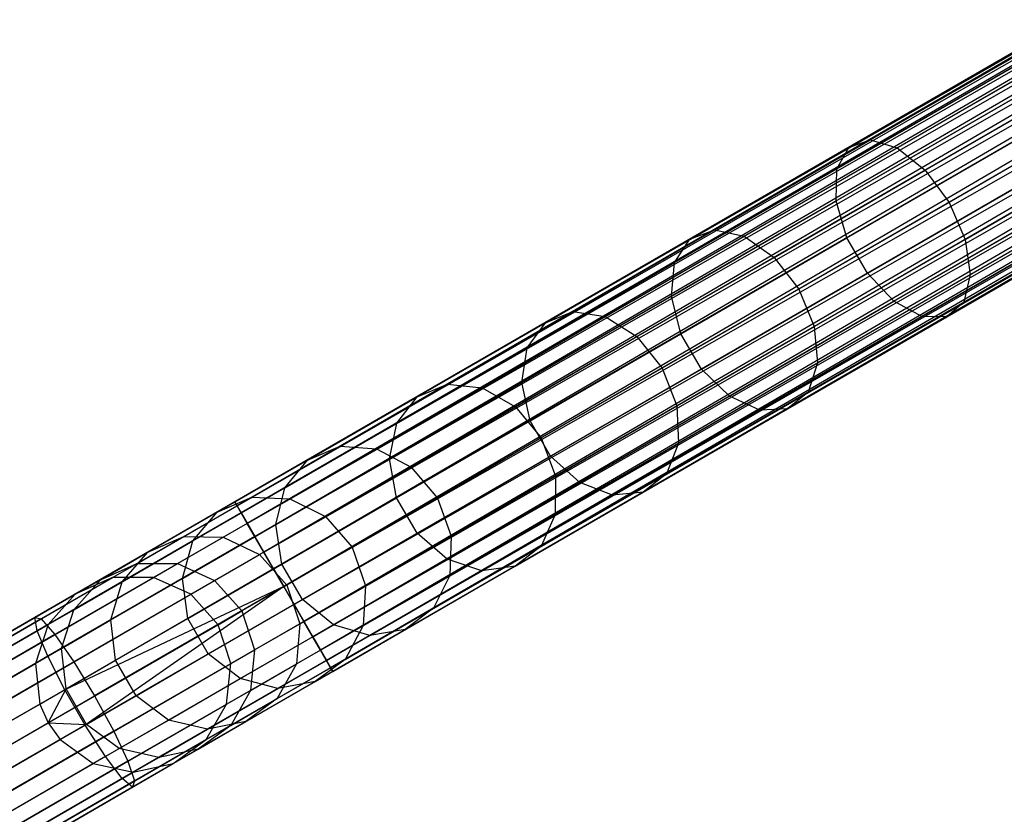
# Model space of a CAD drawing. Extents: x -102 to 102, y -101 to 102.
# Tile 24 of 256: x -72.51 to -62.49, y -42.66 to -34.58. Entities that reach past the tile are written whole.
import ezdxf

# ---------------------------------------------------------------- set-up
doc = ezdxf.new("R2010")
doc.units = 0
doc.header["$LTSCALE"] = 25.4
doc.layers.get('0').update_dxf_attribs({"linetype": 'CONTINUOUS'})

# ---------------------------------------------------------------- blocks, each defined once
blk = doc.blocks.new('NL2500011659_STL')
at = {"color": 0}
for p, q in [((-70.317, -39.482, -7.395), (-37.944, -20.792, -7.605)), ((-37.944, -20.792, -7.395), (-70.317, -39.482, -7.395)), ((-70.317, -39.482, -7.395), (-37.944, -20.792, -7.605)), ((-37.944, -20.792, -7.395), (-70.317, -39.482, -7.395)), ((-37.944, -20.792, -7.605), (-70.295, -39.52, -7.809)), ((-37.944, -20.792, -7.605), (-70.295, -39.52, -7.809)), ((-37.923, -20.829, -7.191), (-70.317, -39.482, -7.395)), ((-37.923, -20.829, -7.191), (-70.317, -39.482, -7.395)), ((-37.923, -20.829, -7.809), (-70.295, -39.52, -7.809)), ((-37.923, -20.829, -7.809), (-70.295, -39.52, -7.809)), ((-70.295, -39.52, -7.809), (-37.88, -20.903, -8)), ((-70.295, -39.52, -7.809), (-37.88, -20.903, -8)), ((-70.253, -39.593, -7), (-37.923, -20.829, -7.191)), ((-70.253, -39.593, -7), (-37.923, -20.829, -7.191)), ((-37.88, -20.903, -7), (-70.253, -39.593, -7)), ((-37.88, -20.903, -7), (-70.253, -39.593, -7)), ((-37.88, -20.903, -8), (-70.192, -39.7, -8.169)), ((-37.88, -20.903, -8), (-70.192, -39.7, -8.169)), ((-37.819, -21.009, -6.831), (-70.253, -39.593, -7)), ((-37.819, -21.009, -6.831), (-70.253, -39.593, -7)), ((-37.819, -21.009, -8.169), (-70.192, -39.7, -8.169)), ((-37.819, -21.009, -8.169), (-70.192, -39.7, -8.169)), ((-70.114, -39.834, -6.691), (-37.819, -21.009, -6.831)), ((-70.114, -39.834, -6.691), (-37.819, -21.009, -6.831)), ((-70.192, -39.7, -8.169), (-37.741, -21.144, -8.309)), ((-70.192, -39.7, -8.169), (-37.741, -21.144, -8.309)), ((-37.741, -21.144, -6.691), (-70.114, -39.834, -6.691)), ((-37.741, -21.144, -6.691), (-70.114, -39.834, -6.691)), ((-37.741, -21.144, -8.309), (-70.023, -39.991, -8.414)), ((-37.741, -21.144, -8.309), (-70.023, -39.991, -8.414)), ((-37.65, -21.301, -6.586), (-70.114, -39.834, -6.691)), ((-37.65, -21.301, -6.586), (-70.114, -39.834, -6.691)), ((-37.65, -21.301, -8.414), (-70.023, -39.991, -8.414)), ((-37.65, -21.301, -8.414), (-70.023, -39.991, -8.414)), ((-69.924, -40.163, -6.522), (-37.65, -21.301, -6.586)), ((-69.924, -40.163, -6.522), (-37.65, -21.301, -6.586)), ((-70.023, -39.991, -8.414), (-37.551, -21.473, -8.478)), ((-70.023, -39.991, -8.414), (-37.551, -21.473, -8.478)), ((-37.551, -21.473, -6.522), (-69.924, -40.163, -6.522)), ((-37.551, -21.473, -6.522), (-69.924, -40.163, -6.522)), ((-37.551, -21.473, -8.478), (-69.82, -40.343, -8.5)), ((-37.551, -21.473, -8.478), (-69.82, -40.343, -8.5)), ((-37.447, -21.653, -6.5), (-69.82, -40.343, -6.5)), ((-37.447, -21.653, -6.5), (-69.82, -40.343, -6.5)), ((-37.447, -21.653, -8.5), (-69.82, -40.343, -8.5)), ((-37.447, -21.653, -8.5), (-69.82, -40.343, -8.5)), ((-37.343, -21.833, -8.478), (-69.82, -40.343, -8.5)), ((-37.343, -21.833, -8.478), (-69.82, -40.343, -8.5)), ((-37.343, -21.833, -6.522), (-69.716, -40.523, -6.522)), ((-37.343, -21.833, -6.522), (-69.716, -40.523, -6.522)), ((-37.343, -21.833, -8.478), (-69.617, -40.696, -8.414)), ((-37.343, -21.833, -8.478), (-69.617, -40.696, -8.414)), ((-37.244, -22.005, -6.586), (-69.716, -40.523, -6.522)), ((-37.244, -22.005, -6.586), (-69.716, -40.523, -6.522)), ((-37.244, -22.005, -8.414), (-69.617, -40.696, -8.414)), ((-37.244, -22.005, -8.414), (-69.617, -40.696, -8.414)), ((-69.526, -40.852, -6.691), (-37.244, -22.005, -6.586)), ((-69.526, -40.852, -6.691), (-37.244, -22.005, -6.586)), ((-69.617, -40.696, -8.414), (-37.153, -22.162, -8.309)), ((-69.617, -40.696, -8.414), (-37.153, -22.162, -8.309)), ((-37.153, -22.162, -6.691), (-69.526, -40.852, -6.691)), ((-37.153, -22.162, -6.691), (-69.526, -40.852, -6.691)), ((-37.153, -22.162, -8.309), (-69.448, -40.987, -8.169)), ((-37.153, -22.162, -8.309), (-69.448, -40.987, -8.169)), ((-37.076, -22.297, -6.831), (-69.526, -40.852, -6.691)), ((-37.076, -22.297, -6.831), (-69.526, -40.852, -6.691)), ((-37.076, -22.297, -8.169), (-69.448, -40.987, -8.169)), ((-37.076, -22.297, -8.169), (-69.448, -40.987, -8.169)), ((-69.387, -41.093, -7), (-37.076, -22.297, -6.831)), ((-69.387, -41.093, -7), (-37.076, -22.297, -6.831)), ((-69.448, -40.987, -8.169), (-37.014, -22.403, -8)), ((-69.448, -40.987, -8.169), (-37.014, -22.403, -8)), ((-37.014, -22.403, -7), (-69.387, -41.093, -7)), ((-37.014, -22.403, -7), (-69.387, -41.093, -7)), ((-37.014, -22.403, -8), (-69.344, -41.167, -7.809)), ((-37.014, -22.403, -8), (-69.344, -41.167, -7.809)), ((-36.972, -22.477, -7.191), (-69.387, -41.093, -7)), ((-36.972, -22.477, -7.191), (-69.387, -41.093, -7)), ((-36.972, -22.477, -7.809), (-69.344, -41.167, -7.809)), ((-36.972, -22.477, -7.809), (-69.344, -41.167, -7.809)), ((-69.344, -41.167, -7.809), (-36.95, -22.514, -7.605)), ((-69.344, -41.167, -7.809), (-36.95, -22.514, -7.605)), ((-69.323, -41.205, -7.395), (-36.972, -22.477, -7.191)), ((-69.323, -41.205, -7.395), (-36.972, -22.477, -7.191)), ((-36.95, -22.514, -7.395), (-69.323, -41.205, -7.395)), ((-36.95, -22.514, -7.605), (-69.323, -41.205, -7.395)), ((-36.95, -22.514, -7.605), (-69.323, -41.205, -7.395)), ((-36.95, -22.514, -7.395), (-69.323, -41.205, -7.395)), ((-63.857, -35.803, -304), (-62.149, -34.816, -305.128)), ((-63.857, -35.803, -304), (-62.149, -34.816, -305.128)), ((-64.074, -35.878, -304.346), (-62.33, -34.871, -305.498)), ((-64.074, -35.878, -304.346), (-62.33, -34.871, -305.498)), ((-63.583, -35.884, -303.698), (-61.906, -34.916, -304.806)), ((-63.583, -35.884, -303.698), (-61.906, -34.916, -304.806)), ((-64.197, -36.097, -304.678), (-62.419, -35.07, -305.852)), ((-64.197, -36.097, -304.678), (-62.419, -35.07, -305.852)), ((-63.299, -36.109, -303.493), (-61.644, -35.153, -304.587)), ((-63.299, -36.109, -303.493), (-61.644, -35.153, -304.587)), ((-64.204, -36.422, -304.937), (-62.399, -35.38, -306.129)), ((-64.204, -36.422, -304.937), (-62.399, -35.38, -306.129)), ((-61.407, -35.486, -304.509), (-63.055, -36.438, -303.421)), ((-61.407, -35.486, -304.509), (-63.055, -36.438, -303.421)), ((-65.441, -36.717, -302.652), (-63.857, -35.803, -304)), ((-65.441, -36.717, -302.652), (-63.857, -35.803, -304)), ((-64.094, -36.797, -305.078), (-62.274, -35.747, -306.28)), ((-64.094, -36.797, -305.078), (-62.274, -35.747, -306.28)), ((-64.074, -35.878, -304.346), (-63.857, -35.803, -304)), ((-64.074, -35.878, -304.346), (-63.857, -35.803, -304)), ((-63.857, -35.803, -304), (-63.583, -35.884, -303.698)), ((-63.857, -35.803, -304), (-63.583, -35.884, -303.698)), ((-65.692, -36.812, -302.97), (-64.074, -35.878, -304.346)), ((-65.692, -36.812, -302.97), (-64.074, -35.878, -304.346)), ((-65.138, -36.782, -302.375), (-63.583, -35.884, -303.698)), ((-65.138, -36.782, -302.375), (-63.583, -35.884, -303.698)), ((-64.197, -36.097, -304.678), (-64.074, -35.878, -304.346)), ((-64.197, -36.097, -304.678), (-64.074, -35.878, -304.346)), ((-63.583, -35.884, -303.698), (-63.299, -36.109, -303.493)), ((-63.583, -35.884, -303.698), (-63.299, -36.109, -303.493)), ((-62.893, -36.814, -303.493), (-61.237, -35.858, -304.587)), ((-62.893, -36.814, -303.493), (-61.237, -35.858, -304.587)), ((-65.846, -37.049, -303.274), (-64.197, -36.097, -304.678)), ((-65.846, -37.049, -303.274), (-64.197, -36.097, -304.678)), ((-64.835, -36.996, -302.187), (-63.299, -36.109, -303.493)), ((-64.835, -36.996, -302.187), (-63.299, -36.109, -303.493)), ((-64.204, -36.422, -304.937), (-64.197, -36.097, -304.678)), ((-64.204, -36.422, -304.937), (-64.197, -36.097, -304.678)), ((-63.886, -37.158, -305.078), (-62.066, -36.107, -306.28)), ((-63.886, -37.158, -305.078), (-62.066, -36.107, -306.28)), ((-63.299, -36.109, -303.493), (-63.055, -36.438, -303.421)), ((-63.299, -36.109, -303.493), (-63.055, -36.438, -303.421)), ((-62.84, -37.172, -303.698), (-61.163, -36.203, -304.806)), ((-62.84, -37.172, -303.698), (-61.163, -36.203, -304.806)), ((-65.878, -37.389, -303.512), (-64.204, -36.422, -304.937)), ((-65.878, -37.389, -303.512), (-64.204, -36.422, -304.937)), ((-63.055, -36.438, -303.421), (-64.584, -37.32, -302.12)), ((-63.055, -36.438, -303.421), (-64.584, -37.32, -302.12)), ((-64.094, -36.797, -305.078), (-64.204, -36.422, -304.937)), ((-64.094, -36.797, -305.078), (-64.204, -36.422, -304.937)), ((-63.616, -37.44, -304.937), (-61.811, -36.398, -306.129)), ((-63.616, -37.44, -304.937), (-61.811, -36.398, -306.129)), ((-63.055, -36.438, -303.421), (-62.893, -36.814, -303.493)), ((-63.055, -36.438, -303.421), (-62.893, -36.814, -303.493)), ((-62.906, -37.45, -304), (-61.198, -36.464, -305.128)), ((-62.906, -37.45, -304), (-61.198, -36.464, -305.128)), ((-63.331, -37.597, -304.678), (-61.553, -36.57, -305.852)), ((-63.331, -37.597, -304.678), (-61.553, -36.57, -305.852)), ((-63.08, -37.6, -304.346), (-61.336, -36.593, -305.498)), ((-63.08, -37.6, -304.346), (-61.336, -36.593, -305.498)), ((-66.881, -37.548, -301.102), (-65.441, -36.717, -302.652)), ((-66.881, -37.548, -301.102), (-65.441, -36.717, -302.652)), ((-65.692, -36.812, -302.97), (-65.441, -36.717, -302.652)), ((-65.692, -36.812, -302.97), (-65.441, -36.717, -302.652)), ((-65.441, -36.717, -302.652), (-65.138, -36.782, -302.375)), ((-65.441, -36.717, -302.652), (-65.138, -36.782, -302.375)), ((-67.161, -37.66, -301.388), (-65.692, -36.812, -302.97)), ((-67.161, -37.66, -301.388), (-65.692, -36.812, -302.97)), ((-66.551, -37.598, -300.853), (-65.138, -36.782, -302.375)), ((-66.551, -37.598, -300.853), (-65.138, -36.782, -302.375)), ((-65.846, -37.049, -303.274), (-65.692, -36.812, -302.97)), ((-65.846, -37.049, -303.274), (-65.692, -36.812, -302.97)), ((-65.782, -37.772, -303.642), (-64.094, -36.797, -305.078)), ((-65.782, -37.772, -303.642), (-64.094, -36.797, -305.078)), ((-65.138, -36.782, -302.375), (-64.835, -36.996, -302.187)), ((-65.138, -36.782, -302.375), (-64.835, -36.996, -302.187)), ((-64.428, -37.7, -302.187), (-62.893, -36.814, -303.493)), ((-64.428, -37.7, -302.187), (-62.893, -36.814, -303.493)), ((-63.886, -37.158, -305.078), (-64.094, -36.797, -305.078)), ((-63.886, -37.158, -305.078), (-64.094, -36.797, -305.078)), ((-62.893, -36.814, -303.493), (-62.84, -37.172, -303.698)), ((-62.893, -36.814, -303.493), (-62.84, -37.172, -303.698)), ((-66.23, -37.801, -300.685), (-64.835, -36.996, -302.187)), ((-66.23, -37.801, -300.685), (-64.835, -36.996, -302.187)), ((-64.835, -36.996, -302.187), (-64.584, -37.32, -302.12)), ((-64.835, -36.996, -302.187), (-64.584, -37.32, -302.12)), ((-67.345, -37.914, -301.661), (-65.846, -37.049, -303.274)), ((-67.345, -37.914, -301.661), (-65.846, -37.049, -303.274)), ((-65.878, -37.389, -303.512), (-65.846, -37.049, -303.274)), ((-65.878, -37.389, -303.512), (-65.846, -37.049, -303.274)), ((-65.574, -38.132, -303.642), (-63.886, -37.158, -305.078)), ((-65.574, -38.132, -303.642), (-63.886, -37.158, -305.078)), ((-64.395, -38.069, -302.375), (-62.84, -37.172, -303.698)), ((-64.395, -38.069, -302.375), (-62.84, -37.172, -303.698)), ((-63.616, -37.44, -304.937), (-63.886, -37.158, -305.078)), ((-63.616, -37.44, -304.937), (-63.886, -37.158, -305.078)), ((-62.84, -37.172, -303.698), (-62.906, -37.45, -304)), ((-62.84, -37.172, -303.698), (-62.906, -37.45, -304)), ((-64.584, -37.32, -302.12), (-65.972, -38.122, -300.625)), ((-64.584, -37.32, -302.12), (-65.972, -38.122, -300.625)), ((-64.584, -37.32, -302.12), (-64.428, -37.7, -302.187)), ((-64.584, -37.32, -302.12), (-64.428, -37.7, -302.187)), ((-67.399, -38.267, -301.875), (-65.878, -37.389, -303.512)), ((-67.399, -38.267, -301.875), (-65.878, -37.389, -303.512)), ((-65.782, -37.772, -303.642), (-65.878, -37.389, -303.512)), ((-65.782, -37.772, -303.642), (-65.878, -37.389, -303.512)), ((-65.29, -38.407, -303.512), (-63.616, -37.44, -304.937)), ((-65.29, -38.407, -303.512), (-63.616, -37.44, -304.937)), ((-63.331, -37.597, -304.678), (-63.616, -37.44, -304.937)), ((-63.331, -37.597, -304.678), (-63.616, -37.44, -304.937)), ((-64.49, -38.365, -302.652), (-62.906, -37.45, -304)), ((-64.49, -38.365, -302.652), (-62.906, -37.45, -304)), ((-62.906, -37.45, -304), (-63.08, -37.6, -304.346)), ((-62.906, -37.45, -304), (-63.08, -37.6, -304.346)), ((-68.156, -38.284, -299.371), (-66.881, -37.548, -301.102)), ((-68.156, -38.284, -299.371), (-66.881, -37.548, -301.102)), ((-67.803, -38.321, -299.154), (-66.551, -37.598, -300.853)), ((-67.803, -38.321, -299.154), (-66.551, -37.598, -300.853)), ((-67.161, -37.66, -301.388), (-66.881, -37.548, -301.102)), ((-67.161, -37.66, -301.388), (-66.881, -37.548, -301.102)), ((-66.881, -37.548, -301.102), (-66.551, -37.598, -300.853)), ((-66.881, -37.548, -301.102), (-66.551, -37.598, -300.853)), ((-66.551, -37.598, -300.853), (-66.23, -37.801, -300.685)), ((-66.551, -37.598, -300.853), (-66.23, -37.801, -300.685)), ((-64.98, -38.549, -303.274), (-63.331, -37.597, -304.678)), ((-64.98, -38.549, -303.274), (-63.331, -37.597, -304.678)), ((-64.697, -38.534, -302.97), (-63.08, -37.6, -304.346)), ((-64.697, -38.534, -302.97), (-63.08, -37.6, -304.346)), ((-63.08, -37.6, -304.346), (-63.331, -37.597, -304.678)), ((-63.08, -37.6, -304.346), (-63.331, -37.597, -304.678)), ((-68.463, -38.412, -299.621), (-67.161, -37.66, -301.388)), ((-68.463, -38.412, -299.621), (-67.161, -37.66, -301.388)), ((-67.345, -37.914, -301.661), (-67.161, -37.66, -301.388)), ((-67.345, -37.914, -301.661), (-67.161, -37.66, -301.388)), ((-65.823, -38.506, -300.685), (-64.428, -37.7, -302.187)), ((-65.823, -38.506, -300.685), (-64.428, -37.7, -302.187)), ((-64.428, -37.7, -302.187), (-64.395, -38.069, -302.375)), ((-64.428, -37.7, -302.187), (-64.395, -38.069, -302.375)), ((-67.466, -38.515, -299.007), (-66.23, -37.801, -300.685)), ((-67.466, -38.515, -299.007), (-66.23, -37.801, -300.685)), ((-67.315, -38.657, -301.991), (-65.782, -37.772, -303.642)), ((-67.315, -38.657, -301.991), (-65.782, -37.772, -303.642)), ((-66.23, -37.801, -300.685), (-65.972, -38.122, -300.625)), ((-66.23, -37.801, -300.685), (-65.972, -38.122, -300.625)), ((-65.574, -38.132, -303.642), (-65.782, -37.772, -303.642)), ((-65.574, -38.132, -303.642), (-65.782, -37.772, -303.642)), ((-68.672, -38.681, -299.859), (-67.345, -37.914, -301.661)), ((-68.672, -38.681, -299.859), (-67.345, -37.914, -301.661)), ((-67.399, -38.267, -301.875), (-67.345, -37.914, -301.661)), ((-67.399, -38.267, -301.875), (-67.345, -37.914, -301.661)), ((-65.972, -38.122, -300.625), (-67.203, -38.832, -298.955)), ((-65.972, -38.122, -300.625), (-67.203, -38.832, -298.955)), ((-67.107, -39.017, -301.991), (-65.574, -38.132, -303.642)), ((-67.107, -39.017, -301.991), (-65.574, -38.132, -303.642)), ((-65.972, -38.122, -300.625), (-65.823, -38.506, -300.685)), ((-65.972, -38.122, -300.625), (-65.823, -38.506, -300.685)), ((-65.808, -38.885, -300.853), (-64.395, -38.069, -302.375)), ((-65.808, -38.885, -300.853), (-64.395, -38.069, -302.375)), ((-65.29, -38.407, -303.512), (-65.574, -38.132, -303.642)), ((-65.29, -38.407, -303.512), (-65.574, -38.132, -303.642)), ((-64.395, -38.069, -302.375), (-64.49, -38.365, -302.652)), ((-64.395, -38.069, -302.375), (-64.49, -38.365, -302.652)), ((-69.249, -38.916, -297.483), (-68.156, -38.284, -299.371)), ((-69.249, -38.916, -297.483), (-68.156, -38.284, -299.371)), ((-68.877, -38.941, -297.3), (-67.803, -38.321, -299.154)), ((-68.877, -38.941, -297.3), (-67.803, -38.321, -299.154)), ((-68.746, -39.045, -300.045), (-67.399, -38.267, -301.875)), ((-68.746, -39.045, -300.045), (-67.399, -38.267, -301.875)), ((-68.463, -38.412, -299.621), (-68.156, -38.284, -299.371)), ((-68.463, -38.412, -299.621), (-68.156, -38.284, -299.371)), ((-68.156, -38.284, -299.371), (-67.803, -38.321, -299.154)), ((-68.156, -38.284, -299.371), (-67.803, -38.321, -299.154)), ((-67.803, -38.321, -299.154), (-67.466, -38.515, -299.007)), ((-67.803, -38.321, -299.154), (-67.466, -38.515, -299.007)), ((-67.315, -38.657, -301.991), (-67.399, -38.267, -301.875)), ((-67.315, -38.657, -301.991), (-67.399, -38.267, -301.875)), ((-69.58, -39.056, -297.692), (-68.463, -38.412, -299.621)), ((-69.58, -39.056, -297.692), (-68.463, -38.412, -299.621)), ((-68.672, -38.681, -299.859), (-68.463, -38.412, -299.621)), ((-68.672, -38.681, -299.859), (-68.463, -38.412, -299.621)), ((-66.811, -39.285, -301.875), (-65.29, -38.407, -303.512)), ((-66.811, -39.285, -301.875), (-65.29, -38.407, -303.512)), ((-65.93, -39.195, -301.102), (-64.49, -38.365, -302.652)), ((-65.93, -39.195, -301.102), (-64.49, -38.365, -302.652)), ((-64.98, -38.549, -303.274), (-65.29, -38.407, -303.512)), ((-64.98, -38.549, -303.274), (-65.29, -38.407, -303.512)), ((-64.49, -38.365, -302.652), (-64.697, -38.534, -302.97)), ((-64.49, -38.365, -302.652), (-64.697, -38.534, -302.97)), ((-68.526, -39.127, -297.176), (-67.466, -38.515, -299.007)), ((-68.526, -39.127, -297.176), (-67.466, -38.515, -299.007)), ((-67.466, -38.515, -299.007), (-67.203, -38.832, -298.955)), ((-67.466, -38.515, -299.007), (-67.203, -38.832, -298.955)), ((-67.059, -39.219, -299.007), (-65.823, -38.506, -300.685)), ((-67.059, -39.219, -299.007), (-65.823, -38.506, -300.685)), ((-66.167, -39.383, -301.388), (-64.697, -38.534, -302.97)), ((-66.167, -39.383, -301.388), (-64.697, -38.534, -302.97)), ((-65.823, -38.506, -300.685), (-65.808, -38.885, -300.853)), ((-65.823, -38.506, -300.685), (-65.808, -38.885, -300.853)), ((-64.697, -38.534, -302.97), (-64.98, -38.549, -303.274)), ((-64.697, -38.534, -302.97), (-64.98, -38.549, -303.274)), ((-66.479, -39.414, -301.661), (-64.98, -38.549, -303.274)), ((-66.479, -39.414, -301.661), (-64.98, -38.549, -303.274)), ((-69.811, -39.338, -297.893), (-68.672, -38.681, -299.859)), ((-69.811, -39.338, -297.893), (-68.672, -38.681, -299.859)), ((-68.746, -39.045, -300.045), (-68.672, -38.681, -299.859)), ((-68.746, -39.045, -300.045), (-68.672, -38.681, -299.859)), ((-68.673, -39.441, -300.147), (-67.315, -38.657, -301.991)), ((-68.673, -39.441, -300.147), (-67.315, -38.657, -301.991)), ((-67.107, -39.017, -301.991), (-67.315, -38.657, -301.991)), ((-67.107, -39.017, -301.991), (-67.315, -38.657, -301.991)), ((-67.203, -38.832, -298.955), (-68.258, -39.442, -297.132)), ((-67.203, -38.832, -298.955), (-68.258, -39.442, -297.132)), ((-67.203, -38.832, -298.955), (-67.059, -39.219, -299.007)), ((-67.203, -38.832, -298.955), (-67.059, -39.219, -299.007)), ((-70.147, -39.434, -295.461), (-69.249, -38.916, -297.483)), ((-70.147, -39.434, -295.461), (-69.249, -38.916, -297.483)), ((-69.758, -39.45, -295.315), (-68.877, -38.941, -297.3)), ((-69.758, -39.45, -295.315), (-68.877, -38.941, -297.3)), ((-69.58, -39.056, -297.692), (-69.249, -38.916, -297.483)), ((-69.58, -39.056, -297.692), (-69.249, -38.916, -297.483)), ((-69.249, -38.916, -297.483), (-68.877, -38.941, -297.3)), ((-69.249, -38.916, -297.483), (-68.877, -38.941, -297.3)), ((-68.877, -38.941, -297.3), (-68.526, -39.127, -297.176)), ((-68.877, -38.941, -297.3), (-68.526, -39.127, -297.176)), ((-67.06, -39.608, -299.154), (-65.808, -38.885, -300.853)), ((-67.06, -39.608, -299.154), (-65.808, -38.885, -300.853)), ((-65.808, -38.885, -300.853), (-65.93, -39.195, -301.102)), ((-65.808, -38.885, -300.853), (-65.93, -39.195, -301.102)), ((-69.902, -39.712, -298.049), (-68.746, -39.045, -300.045)), ((-69.902, -39.712, -298.049), (-68.746, -39.045, -300.045)), ((-68.673, -39.441, -300.147), (-68.746, -39.045, -300.045)), ((-68.673, -39.441, -300.147), (-68.746, -39.045, -300.045)), ((-68.465, -39.801, -300.147), (-67.107, -39.017, -301.991)), ((-68.465, -39.801, -300.147), (-67.107, -39.017, -301.991)), ((-66.811, -39.285, -301.875), (-67.107, -39.017, -301.991)), ((-66.811, -39.285, -301.875), (-67.107, -39.017, -301.991)), ((-70.497, -39.586, -295.628), (-69.58, -39.056, -297.692)), ((-70.497, -39.586, -295.628), (-69.58, -39.056, -297.692)), ((-69.811, -39.338, -297.893), (-69.58, -39.056, -297.692)), ((-69.811, -39.338, -297.893), (-69.58, -39.056, -297.692)), ((-69.396, -39.629, -295.216), (-68.526, -39.127, -297.176)), ((-69.396, -39.629, -295.216), (-68.526, -39.127, -297.176)), ((-68.526, -39.127, -297.176), (-68.258, -39.442, -297.132)), ((-68.526, -39.127, -297.176), (-68.258, -39.442, -297.132)), ((-68.119, -39.831, -297.176), (-67.059, -39.219, -299.007)), ((-68.119, -39.831, -297.176), (-67.059, -39.219, -299.007)), ((-67.205, -39.932, -299.371), (-65.93, -39.195, -301.102)), ((-67.205, -39.932, -299.371), (-65.93, -39.195, -301.102)), ((-67.059, -39.219, -299.007), (-67.06, -39.608, -299.154)), ((-67.059, -39.219, -299.007), (-67.06, -39.608, -299.154)), ((-65.93, -39.195, -301.102), (-66.167, -39.383, -301.388)), ((-65.93, -39.195, -301.102), (-66.167, -39.383, -301.388)), ((-70.746, -39.878, -295.788), (-69.811, -39.338, -297.893)), ((-70.746, -39.878, -295.788), (-69.811, -39.338, -297.893)), ((-69.902, -39.712, -298.049), (-69.811, -39.338, -297.893)), ((-69.902, -39.712, -298.049), (-69.811, -39.338, -297.893)), ((-68.159, -40.063, -300.045), (-66.811, -39.285, -301.875)), ((-68.159, -40.063, -300.045), (-66.811, -39.285, -301.875)), ((-66.479, -39.414, -301.661), (-66.811, -39.285, -301.875)), ((-66.479, -39.414, -301.661), (-66.811, -39.285, -301.875)), ((-70.838, -39.833, -293.333), (-70.147, -39.434, -295.461)), ((-70.838, -39.833, -293.333), (-70.147, -39.434, -295.461)), ((-70.497, -39.586, -295.628), (-70.147, -39.434, -295.461)), ((-70.497, -39.586, -295.628), (-70.147, -39.434, -295.461)), ((-70.147, -39.434, -295.461), (-69.758, -39.45, -295.315)), ((-70.147, -39.434, -295.461), (-69.758, -39.45, -295.315)), ((-69.839, -40.114, -298.135), (-68.673, -39.441, -300.147)), ((-69.839, -40.114, -298.135), (-68.673, -39.441, -300.147)), ((-68.258, -39.442, -297.132), (-69.125, -39.942, -295.181)), ((-68.258, -39.442, -297.132), (-69.125, -39.942, -295.181)), ((-68.465, -39.801, -300.147), (-68.673, -39.441, -300.147)), ((-68.465, -39.801, -300.147), (-68.673, -39.441, -300.147)), ((-68.258, -39.442, -297.132), (-68.119, -39.831, -297.176)), ((-68.258, -39.442, -297.132), (-68.119, -39.831, -297.176)), ((-67.806, -40.181, -299.859), (-66.479, -39.414, -301.661)), ((-67.806, -40.181, -299.859), (-66.479, -39.414, -301.661)), ((-67.469, -40.134, -299.621), (-66.167, -39.383, -301.388)), ((-67.469, -40.134, -299.621), (-66.167, -39.383, -301.388)), ((-66.167, -39.383, -301.388), (-66.479, -39.414, -301.661)), ((-66.167, -39.383, -301.388), (-66.479, -39.414, -301.661)), ((-70.317, -39.482, -7.395), (-72.353, -40.657, -7.533)), ((-70.317, -39.482, -7.395), (-72.353, -40.657, -7.533)), ((-70.295, -39.52, -7.809), (-72.289, -40.671, -7.944)), ((-70.295, -39.52, -7.809), (-72.289, -40.671, -7.944)), ((-70.436, -39.841, -293.226), (-69.758, -39.45, -295.315)), ((-70.436, -39.841, -293.226), (-69.758, -39.45, -295.315)), ((-70.295, -39.52, -7.809), (-70.317, -39.482, -7.395)), ((-70.317, -39.482, -7.395), (-70.253, -39.593, -7)), ((-70.317, -39.482, -7.395), (-70.253, -39.593, -7)), ((-70.295, -39.52, -7.809), (-70.317, -39.482, -7.395)), ((-70.192, -39.7, -8.169), (-70.295, -39.52, -7.809)), ((-70.192, -39.7, -8.169), (-70.295, -39.52, -7.809)), ((-69.758, -39.45, -295.315), (-69.396, -39.629, -295.216)), ((-69.758, -39.45, -295.315), (-69.396, -39.629, -295.216)), ((-70.253, -39.593, -7), (-72.329, -40.792, -7.141)), ((-70.253, -39.593, -7), (-72.329, -40.792, -7.141)), ((-71.202, -39.993, -293.455), (-70.497, -39.586, -295.628)), ((-71.202, -39.993, -293.455), (-70.497, -39.586, -295.628)), ((-70.746, -39.878, -295.788), (-70.497, -39.586, -295.628)), ((-70.746, -39.878, -295.788), (-70.497, -39.586, -295.628)), ((-70.253, -39.593, -7), (-70.114, -39.834, -6.691)), ((-70.253, -39.593, -7), (-70.114, -39.834, -6.691)), ((-70.066, -40.016, -293.154), (-69.396, -39.629, -295.216)), ((-70.066, -40.016, -293.154), (-69.396, -39.629, -295.216)), ((-69.396, -39.629, -295.216), (-69.125, -39.942, -295.181)), ((-69.396, -39.629, -295.216), (-69.125, -39.942, -295.181)), ((-68.133, -40.228, -297.3), (-67.06, -39.608, -299.154)), ((-68.133, -40.228, -297.3), (-67.06, -39.608, -299.154)), ((-67.06, -39.608, -299.154), (-67.205, -39.932, -299.371)), ((-67.06, -39.608, -299.154), (-67.205, -39.932, -299.371)), ((-70.192, -39.7, -8.169), (-72.149, -40.83, -8.302)), ((-70.192, -39.7, -8.169), (-72.149, -40.83, -8.302)), ((-70.851, -40.26, -295.913), (-69.902, -39.712, -298.049)), ((-70.851, -40.26, -295.913), (-69.902, -39.712, -298.049)), ((-70.023, -39.991, -8.414), (-70.192, -39.7, -8.169)), ((-70.023, -39.991, -8.414), (-70.192, -39.7, -8.169)), ((-69.839, -40.114, -298.135), (-69.902, -39.712, -298.049)), ((-69.839, -40.114, -298.135), (-69.902, -39.712, -298.049)), ((-70.114, -39.834, -6.691), (-72.221, -41.051, -6.834)), ((-70.114, -39.834, -6.691), (-72.221, -41.051, -6.834)), ((-71.311, -40.106, -291.127), (-70.838, -39.833, -293.333)), ((-71.311, -40.106, -291.127), (-70.838, -39.833, -293.333)), ((-71.202, -39.993, -293.455), (-70.838, -39.833, -293.333)), ((-71.202, -39.993, -293.455), (-70.838, -39.833, -293.333)), ((-70.901, -40.109, -291.061), (-70.436, -39.841, -293.226)), ((-70.901, -40.109, -291.061), (-70.436, -39.841, -293.226)), ((-70.838, -39.833, -293.333), (-70.436, -39.841, -293.226)), ((-70.838, -39.833, -293.333), (-70.436, -39.841, -293.226)), ((-70.436, -39.841, -293.226), (-70.066, -40.016, -293.154)), ((-70.436, -39.841, -293.226), (-70.066, -40.016, -293.154)), ((-70.114, -39.834, -6.691), (-69.924, -40.163, -6.522)), ((-70.114, -39.834, -6.691), (-69.924, -40.163, -6.522)), ((-69.631, -40.474, -298.135), (-68.465, -39.801, -300.147)), ((-69.631, -40.474, -298.135), (-68.465, -39.801, -300.147)), ((-68.99, -40.334, -295.216), (-68.119, -39.831, -297.176)), ((-68.99, -40.334, -295.216), (-68.119, -39.831, -297.176)), ((-68.159, -40.063, -300.045), (-68.465, -39.801, -300.147)), ((-68.159, -40.063, -300.045), (-68.465, -39.801, -300.147)), ((-68.119, -39.831, -297.176), (-68.133, -40.228, -297.3)), ((-68.119, -39.831, -297.176), (-68.133, -40.228, -297.3)), ((-71.465, -40.293, -293.573), (-70.746, -39.878, -295.788)), ((-71.465, -40.293, -293.573), (-70.746, -39.878, -295.788)), ((-70.851, -40.26, -295.913), (-70.746, -39.878, -295.788)), ((-70.851, -40.26, -295.913), (-70.746, -39.878, -295.788)), ((-69.125, -39.942, -295.181), (-69.791, -40.327, -293.128)), ((-69.125, -39.942, -295.181), (-69.791, -40.327, -293.128)), ((-69.125, -39.942, -295.181), (-68.99, -40.334, -295.216)), ((-69.125, -39.942, -295.181), (-68.99, -40.334, -295.216)), ((-68.298, -40.563, -297.483), (-67.205, -39.932, -299.371)), ((-68.298, -40.563, -297.483), (-67.205, -39.932, -299.371)), ((-67.205, -39.932, -299.371), (-67.469, -40.134, -299.621)), ((-67.205, -39.932, -299.371), (-67.469, -40.134, -299.621)), ((-70.023, -39.991, -8.414), (-71.956, -41.107, -8.544)), ((-70.023, -39.991, -8.414), (-71.956, -41.107, -8.544)), ((-71.685, -40.272, -291.204), (-71.202, -39.993, -293.455)), ((-71.685, -40.272, -291.204), (-71.202, -39.993, -293.455)), ((-71.465, -40.293, -293.573), (-71.202, -39.993, -293.455)), ((-71.465, -40.293, -293.573), (-71.202, -39.993, -293.455)), ((-70.525, -40.281, -291.016), (-70.066, -40.016, -293.154)), ((-70.525, -40.281, -291.016), (-70.066, -40.016, -293.154)), ((-70.066, -40.016, -293.154), (-69.791, -40.327, -293.128)), ((-70.066, -40.016, -293.154), (-69.791, -40.327, -293.128)), ((-69.82, -40.343, -8.5), (-70.023, -39.991, -8.414)), ((-69.82, -40.343, -8.5), (-70.023, -39.991, -8.414)), ((-71.685, -40.272, -291.204), (-71.311, -40.106, -291.127)), ((-71.685, -40.272, -291.204), (-71.311, -40.106, -291.127)), ((-71.562, -40.251, -288.874), (-71.311, -40.106, -291.127)), ((-71.562, -40.251, -288.874), (-71.311, -40.106, -291.127)), ((-71.311, -40.106, -291.127), (-70.901, -40.109, -291.061)), ((-71.311, -40.106, -291.127), (-70.901, -40.109, -291.061)), ((-71.147, -40.251, -288.848), (-70.901, -40.109, -291.061)), ((-71.147, -40.251, -288.848), (-70.901, -40.109, -291.061)), ((-70.901, -40.109, -291.061), (-70.525, -40.281, -291.016)), ((-70.901, -40.109, -291.061), (-70.525, -40.281, -291.016)), ((-70.795, -40.667, -295.981), (-69.839, -40.114, -298.135)), ((-70.795, -40.667, -295.981), (-69.839, -40.114, -298.135)), ((-69.631, -40.474, -298.135), (-69.839, -40.114, -298.135)), ((-69.631, -40.474, -298.135), (-69.839, -40.114, -298.135)), ((-69.315, -40.73, -298.049), (-68.159, -40.063, -300.045)), ((-69.315, -40.73, -298.049), (-68.159, -40.063, -300.045)), ((-68.585, -40.779, -297.692), (-67.469, -40.134, -299.621)), ((-68.585, -40.779, -297.692), (-67.469, -40.134, -299.621)), ((-67.806, -40.181, -299.859), (-68.159, -40.063, -300.045)), ((-67.806, -40.181, -299.859), (-68.159, -40.063, -300.045)), ((-67.469, -40.134, -299.621), (-67.806, -40.181, -299.859)), ((-67.469, -40.134, -299.621), (-67.806, -40.181, -299.859)), ((-69.924, -40.163, -6.522), (-72.048, -41.39, -6.666)), ((-69.924, -40.163, -6.522), (-72.048, -41.39, -6.666)), ((-69.924, -40.163, -6.522), (-69.82, -40.343, -6.5)), ((-69.924, -40.163, -6.522), (-69.82, -40.343, -6.5)), ((-69.015, -40.737, -295.315), (-68.133, -40.228, -297.3)), ((-69.015, -40.737, -295.315), (-68.133, -40.228, -297.3)), ((-68.945, -40.838, -297.893), (-67.806, -40.181, -299.859)), ((-68.945, -40.838, -297.893), (-67.806, -40.181, -299.859)), ((-68.133, -40.228, -297.3), (-68.298, -40.563, -297.483)), ((-68.133, -40.228, -297.3), (-68.298, -40.563, -297.483)), ((-87.307, -49.341, -28.874), (-71.562, -40.251, -288.874)), ((-87.307, -49.341, -28.874), (-71.562, -40.251, -288.874)), ((-86.892, -49.342, -28.848), (-71.147, -40.251, -288.848)), ((-86.892, -49.342, -28.848), (-71.147, -40.251, -288.848)), ((-69.82, -40.343, -6.5), (-72.048, -41.39, -6.666)), ((-69.82, -40.343, -6.5), (-72.048, -41.39, -6.666)), ((-71.957, -40.578, -291.276), (-71.685, -40.272, -291.204)), ((-71.957, -40.578, -291.276), (-71.685, -40.272, -291.204)), ((-71.957, -40.578, -291.276), (-71.465, -40.293, -293.573)), ((-71.957, -40.578, -291.276), (-71.465, -40.293, -293.573)), ((-71.562, -40.251, -288.874), (-71.941, -40.419, -288.902)), ((-71.562, -40.251, -288.874), (-71.941, -40.419, -288.902)), ((-71.941, -40.419, -288.902), (-71.685, -40.272, -291.204)), ((-71.941, -40.419, -288.902), (-71.685, -40.272, -291.204)), ((-69.82, -40.343, -6.5), (-71.84, -41.75, -6.666)), ((-69.82, -40.343, -6.5), (-71.84, -41.75, -6.666)), ((-69.82, -40.343, -8.5), (-71.744, -41.454, -8.63)), ((-69.82, -40.343, -8.5), (-71.744, -41.454, -8.63)), ((-71.581, -40.681, -293.664), (-70.851, -40.26, -295.913)), ((-71.581, -40.681, -293.664), (-70.851, -40.26, -295.913)), ((-71.581, -40.681, -293.664), (-71.465, -40.293, -293.573)), ((-71.581, -40.681, -293.664), (-71.465, -40.293, -293.573)), ((-71.147, -40.251, -288.848), (-71.562, -40.251, -288.874)), ((-71.147, -40.251, -288.848), (-71.562, -40.251, -288.874)), ((-70.767, -40.421, -288.831), (-71.147, -40.251, -288.848)), ((-70.767, -40.421, -288.831), (-71.147, -40.251, -288.848)), ((-70.795, -40.667, -295.981), (-70.851, -40.26, -295.913)), ((-70.795, -40.667, -295.981), (-70.851, -40.26, -295.913)), ((-70.767, -40.421, -288.831), (-70.525, -40.281, -291.016)), ((-70.767, -40.421, -288.831), (-70.525, -40.281, -291.016)), ((-70.525, -40.281, -291.016), (-70.248, -40.59, -291)), ((-70.525, -40.281, -291.016), (-70.248, -40.59, -291)), ((-69.791, -40.327, -293.128), (-70.248, -40.59, -291)), ((-69.791, -40.327, -293.128), (-70.248, -40.59, -291)), ((-69.82, -40.343, -6.5), (-69.716, -40.523, -6.522)), ((-69.617, -40.696, -8.414), (-69.82, -40.343, -8.5)), ((-69.82, -40.343, -6.5), (-69.716, -40.523, -6.522)), ((-69.617, -40.696, -8.414), (-69.82, -40.343, -8.5)), ((-69.791, -40.327, -293.128), (-69.659, -40.72, -293.154)), ((-69.791, -40.327, -293.128), (-69.659, -40.72, -293.154)), ((-69.659, -40.72, -293.154), (-68.99, -40.334, -295.216)), ((-69.659, -40.72, -293.154), (-68.99, -40.334, -295.216)), ((-68.99, -40.334, -295.216), (-69.015, -40.737, -295.315)), ((-68.99, -40.334, -295.216), (-69.015, -40.737, -295.315)), ((-87.686, -49.51, -28.902), (-71.941, -40.419, -288.902)), ((-87.686, -49.51, -28.902), (-71.941, -40.419, -288.902)), ((-86.512, -49.511, -28.831), (-70.767, -40.421, -288.831)), ((-86.512, -49.511, -28.831), (-70.767, -40.421, -288.831)), ((-71.941, -40.419, -288.902), (-72.218, -40.728, -288.93)), ((-71.941, -40.419, -288.902), (-72.218, -40.728, -288.93)), ((-70.489, -40.73, -288.825), (-70.767, -40.421, -288.831)), ((-70.489, -40.73, -288.825), (-70.767, -40.421, -288.831)), ((-69.716, -40.523, -6.522), (-71.84, -41.75, -6.666)), ((-69.716, -40.523, -6.522), (-71.84, -41.75, -6.666)), ((-70.588, -41.027, -295.981), (-69.631, -40.474, -298.135)), ((-70.588, -41.027, -295.981), (-69.631, -40.474, -298.135)), ((-69.716, -40.523, -6.522), (-69.526, -40.852, -6.691)), ((-69.716, -40.523, -6.522), (-69.526, -40.852, -6.691)), ((-69.315, -40.73, -298.049), (-69.631, -40.474, -298.135)), ((-69.315, -40.73, -298.049), (-69.631, -40.474, -298.135)), ((-72.218, -40.728, -288.93), (-71.957, -40.578, -291.276)), ((-72.218, -40.728, -288.93), (-71.957, -40.578, -291.276)), ((-72.081, -40.97, -291.333), (-71.957, -40.578, -291.276)), ((-72.081, -40.97, -291.333), (-71.957, -40.578, -291.276)), ((-70.489, -40.73, -288.825), (-70.248, -40.59, -291)), ((-70.489, -40.73, -288.825), (-70.248, -40.59, -291)), ((-70.248, -40.59, -291), (-70.118, -40.985, -291.016)), ((-70.248, -40.59, -291), (-70.118, -40.985, -291.016)), ((-69.196, -41.082, -295.461), (-68.298, -40.563, -297.483)), ((-69.196, -41.082, -295.461), (-68.298, -40.563, -297.483)), ((-68.298, -40.563, -297.483), (-68.585, -40.779, -297.692)), ((-68.298, -40.563, -297.483), (-68.585, -40.779, -297.692)), ((-87.963, -49.818, -28.93), (-72.218, -40.728, -288.93)), ((-87.963, -49.818, -28.93), (-72.218, -40.728, -288.93)), ((-86.234, -49.82, -28.825), (-70.489, -40.73, -288.825)), ((-86.234, -49.82, -28.825), (-70.489, -40.73, -288.825)), ((-72.353, -40.657, -7.533), (-74.361, -41.817, -7.945)), ((-72.353, -40.657, -7.533), (-74.361, -41.817, -7.945)), ((-72.289, -40.671, -7.944), (-74.256, -41.806, -8.347)), ((-72.289, -40.671, -7.944), (-74.256, -41.806, -8.347)), ((-72.329, -40.792, -7.141), (-72.353, -40.657, -7.533)), ((-72.353, -40.657, -7.533), (-72.289, -40.671, -7.944)), ((-72.329, -40.792, -7.141), (-72.353, -40.657, -7.533)), ((-72.353, -40.657, -7.533), (-72.289, -40.671, -7.944)), ((-72.218, -40.728, -288.93), (-72.346, -41.123, -288.952)), ((-72.218, -40.728, -288.93), (-72.346, -41.123, -288.952)), ((-72.289, -40.671, -7.944), (-72.149, -40.83, -8.302)), ((-72.289, -40.671, -7.944), (-72.149, -40.83, -8.302)), ((-72.081, -40.97, -291.333), (-71.581, -40.681, -293.664)), ((-72.081, -40.97, -291.333), (-71.581, -40.681, -293.664)), ((-71.531, -41.091, -293.714), (-71.581, -40.681, -293.664)), ((-71.531, -41.091, -293.714), (-71.581, -40.681, -293.664)), ((-69.617, -40.696, -8.414), (-71.549, -41.811, -8.544)), ((-69.617, -40.696, -8.414), (-71.549, -41.811, -8.544)), ((-71.531, -41.091, -293.714), (-70.795, -40.667, -295.981)), ((-71.531, -41.091, -293.714), (-70.795, -40.667, -295.981)), ((-70.588, -41.027, -295.981), (-70.795, -40.667, -295.981)), ((-70.588, -41.027, -295.981), (-70.795, -40.667, -295.981)), ((-70.36, -41.125, -288.831), (-70.489, -40.73, -288.825)), ((-70.36, -41.125, -288.831), (-70.489, -40.73, -288.825)), ((-70.264, -41.278, -295.913), (-69.315, -40.73, -298.049)), ((-70.264, -41.278, -295.913), (-69.315, -40.73, -298.049)), ((-70.118, -40.985, -291.016), (-69.659, -40.72, -293.154)), ((-70.118, -40.985, -291.016), (-69.659, -40.72, -293.154)), ((-69.659, -40.72, -293.154), (-69.693, -41.128, -293.226)), ((-69.659, -40.72, -293.154), (-69.693, -41.128, -293.226)), ((-69.693, -41.128, -293.226), (-69.015, -40.737, -295.315)), ((-69.693, -41.128, -293.226), (-69.015, -40.737, -295.315)), ((-69.448, -40.987, -8.169), (-69.617, -40.696, -8.414)), ((-69.448, -40.987, -8.169), (-69.617, -40.696, -8.414)), ((-68.945, -40.838, -297.893), (-69.315, -40.73, -298.049)), ((-68.945, -40.838, -297.893), (-69.315, -40.73, -298.049)), ((-69.015, -40.737, -295.315), (-69.196, -41.082, -295.461)), ((-69.015, -40.737, -295.315), (-69.196, -41.082, -295.461)), ((-72.329, -40.792, -7.141), (-74.376, -41.974, -7.56)), ((-72.329, -40.792, -7.141), (-74.376, -41.974, -7.56)), ((-72.149, -40.83, -8.302), (-74.079, -41.944, -8.698)), ((-72.149, -40.83, -8.302), (-74.079, -41.944, -8.698)), ((-72.221, -41.051, -6.834), (-72.329, -40.792, -7.141)), ((-72.221, -41.051, -6.834), (-72.329, -40.792, -7.141)), ((-72.149, -40.83, -8.302), (-71.956, -41.107, -8.544)), ((-72.149, -40.83, -8.302), (-71.956, -41.107, -8.544)), ((-69.88, -41.378, -295.788), (-68.945, -40.838, -297.893)), ((-69.88, -41.378, -295.788), (-68.945, -40.838, -297.893)), ((-69.502, -41.308, -295.628), (-68.585, -40.779, -297.692)), ((-69.502, -41.308, -295.628), (-68.585, -40.779, -297.692)), ((-68.585, -40.779, -297.692), (-68.945, -40.838, -297.893)), ((-68.585, -40.779, -297.692), (-68.945, -40.838, -297.893)), ((-69.526, -40.852, -6.691), (-71.633, -42.069, -6.834)), ((-69.526, -40.852, -6.691), (-71.633, -42.069, -6.834)), ((-69.526, -40.852, -6.691), (-69.387, -41.093, -7)), ((-69.526, -40.852, -6.691), (-69.387, -41.093, -7)), ((-72.346, -41.123, -288.952), (-72.081, -40.97, -291.333)), ((-72.346, -41.123, -288.952), (-72.081, -40.97, -291.333)), ((-72.035, -41.382, -291.365), (-72.081, -40.97, -291.333)), ((-72.035, -41.382, -291.365), (-72.081, -40.97, -291.333)), ((-69.448, -40.987, -8.169), (-71.406, -42.117, -8.302)), ((-69.448, -40.987, -8.169), (-71.406, -42.117, -8.302)), ((-71.323, -41.451, -293.714), (-70.588, -41.027, -295.981)), ((-71.323, -41.451, -293.714), (-70.588, -41.027, -295.981)), ((-70.264, -41.278, -295.913), (-70.588, -41.027, -295.981)), ((-70.264, -41.278, -295.913), (-70.588, -41.027, -295.981)), ((-70.36, -41.125, -288.831), (-70.118, -40.985, -291.016)), ((-70.36, -41.125, -288.831), (-70.118, -40.985, -291.016)), ((-70.118, -40.985, -291.016), (-70.158, -41.397, -291.061)), ((-70.118, -40.985, -291.016), (-70.158, -41.397, -291.061)), ((-69.344, -41.167, -7.809), (-69.448, -40.987, -8.169)), ((-69.344, -41.167, -7.809), (-69.448, -40.987, -8.169)), ((-88.091, -50.214, -28.952), (-72.346, -41.123, -288.952)), ((-88.091, -50.214, -28.952), (-72.346, -41.123, -288.952)), ((-86.106, -50.216, -28.831), (-70.36, -41.125, -288.831)), ((-86.106, -50.216, -28.831), (-70.36, -41.125, -288.831)), ((-72.221, -41.051, -6.834), (-74.299, -42.251, -7.26)), ((-72.221, -41.051, -6.834), (-74.299, -42.251, -7.26)), ((-71.956, -41.107, -8.544), (-73.862, -42.207, -8.935)), ((-71.956, -41.107, -8.544), (-73.862, -42.207, -8.935)), ((-72.346, -41.123, -288.952), (-72.302, -41.536, -288.963)), ((-72.346, -41.123, -288.952), (-72.302, -41.536, -288.963)), ((-72.048, -41.39, -6.666), (-72.221, -41.051, -6.834)), ((-72.048, -41.39, -6.666), (-72.221, -41.051, -6.834)), ((-72.035, -41.382, -291.365), (-71.531, -41.091, -293.714)), ((-72.035, -41.382, -291.365), (-71.531, -41.091, -293.714)), ((-71.956, -41.107, -8.544), (-71.744, -41.454, -8.63)), ((-71.956, -41.107, -8.544), (-71.744, -41.454, -8.63)), ((-71.323, -41.451, -293.714), (-71.531, -41.091, -293.714)), ((-71.323, -41.451, -293.714), (-71.531, -41.091, -293.714)), ((-69.387, -41.093, -7), (-71.463, -42.292, -7.141)), ((-69.387, -41.093, -7), (-71.463, -42.292, -7.141)), ((-70.403, -41.538, -288.848), (-70.36, -41.125, -288.831)), ((-70.403, -41.538, -288.848), (-70.36, -41.125, -288.831)), ((-70.158, -41.397, -291.061), (-69.693, -41.128, -293.226)), ((-70.158, -41.397, -291.061), (-69.693, -41.128, -293.226)), ((-69.887, -41.48, -293.333), (-69.196, -41.082, -295.461)), ((-69.887, -41.48, -293.333), (-69.196, -41.082, -295.461)), ((-69.693, -41.128, -293.226), (-69.887, -41.48, -293.333)), ((-69.693, -41.128, -293.226), (-69.887, -41.48, -293.333)), ((-69.196, -41.082, -295.461), (-69.502, -41.308, -295.628)), ((-69.196, -41.082, -295.461), (-69.502, -41.308, -295.628)), ((-69.387, -41.093, -7), (-69.323, -41.205, -7.395)), ((-69.387, -41.093, -7), (-69.323, -41.205, -7.395)), ((-69.323, -41.205, -7.395), (-71.358, -42.38, -7.533)), ((-69.323, -41.205, -7.395), (-71.358, -42.38, -7.533)), ((-69.344, -41.167, -7.809), (-71.338, -42.318, -7.944)), ((-69.344, -41.167, -7.809), (-71.338, -42.318, -7.944)), ((-69.323, -41.205, -7.395), (-69.344, -41.167, -7.809)), ((-69.323, -41.205, -7.395), (-69.344, -41.167, -7.809)), ((-70.993, -41.7, -293.664), (-70.264, -41.278, -295.913)), ((-70.993, -41.7, -293.664), (-70.264, -41.278, -295.913)), ((-69.88, -41.378, -295.788), (-70.264, -41.278, -295.913)), ((-69.88, -41.378, -295.788), (-70.264, -41.278, -295.913)), ((-70.207, -41.715, -293.455), (-69.502, -41.308, -295.628)), ((-70.207, -41.715, -293.455), (-69.502, -41.308, -295.628)), ((-69.502, -41.308, -295.628), (-69.88, -41.378, -295.788)), ((-69.502, -41.308, -295.628), (-69.88, -41.378, -295.788)), ((-72.048, -41.39, -6.666), (-74.143, -42.599, -7.095)), ((-72.048, -41.39, -6.666), (-74.143, -42.599, -7.095)), ((-72.302, -41.536, -288.963), (-72.035, -41.382, -291.365)), ((-72.302, -41.536, -288.963), (-72.035, -41.382, -291.365)), ((-72.217, -41.727, -288.965), (-72.035, -41.382, -291.365)), ((-72.217, -41.727, -288.965), (-72.035, -41.382, -291.365)), ((-71.84, -41.75, -6.666), (-72.048, -41.39, -6.666)), ((-71.84, -41.75, -6.666), (-72.048, -41.39, -6.666)), ((-71.828, -41.743, -291.365), (-72.035, -41.382, -291.365)), ((-71.828, -41.743, -291.365), (-72.035, -41.382, -291.365)), ((-70.598, -41.793, -293.573), (-69.88, -41.378, -295.788)), ((-70.598, -41.793, -293.573), (-69.88, -41.378, -295.788)), ((-70.403, -41.538, -288.848), (-70.158, -41.397, -291.061)), ((-70.403, -41.538, -288.848), (-70.158, -41.397, -291.061)), ((-70.158, -41.397, -291.061), (-70.36, -41.754, -291.127)), ((-70.158, -41.397, -291.061), (-70.36, -41.754, -291.127)), ((-88.047, -50.627, -28.963), (-72.302, -41.536, -288.963)), ((-88.047, -50.627, -28.963), (-72.302, -41.536, -288.963)), ((-86.149, -50.629, -28.848), (-70.403, -41.538, -288.848)), ((-86.149, -50.629, -28.848), (-70.403, -41.538, -288.848)), ((-73.641, -42.55, -9.019), (-71.744, -41.454, -8.63)), ((-73.641, -42.55, -9.019), (-71.744, -41.454, -8.63)), ((-72.302, -41.536, -288.963), (-72.217, -41.727, -288.965)), ((-72.302, -41.536, -288.963), (-72.217, -41.727, -288.965)), ((-71.828, -41.743, -291.365), (-71.323, -41.451, -293.714)), ((-71.828, -41.743, -291.365), (-71.323, -41.451, -293.714)), ((-71.744, -41.454, -8.63), (-71.549, -41.811, -8.544)), ((-71.744, -41.454, -8.63), (-71.549, -41.811, -8.544)), ((-70.993, -41.7, -293.664), (-71.323, -41.451, -293.714)), ((-70.993, -41.7, -293.664), (-71.323, -41.451, -293.714)), ((-70.611, -41.898, -288.874), (-70.403, -41.538, -288.848)), ((-70.611, -41.898, -288.874), (-70.403, -41.538, -288.848)), ((-70.36, -41.754, -291.127), (-69.887, -41.48, -293.333)), ((-70.36, -41.754, -291.127), (-69.887, -41.48, -293.333)), ((-69.887, -41.48, -293.333), (-70.207, -41.715, -293.455)), ((-69.887, -41.48, -293.333), (-70.207, -41.715, -293.455)), ((-87.962, -50.818, -28.965), (-72.217, -41.727, -288.965)), ((-87.962, -50.818, -28.965), (-72.217, -41.727, -288.965)), ((-71.84, -41.75, -6.666), (-73.935, -42.959, -7.095)), ((-71.84, -41.75, -6.666), (-73.935, -42.959, -7.095)), ((-72.217, -41.727, -288.965), (-72.094, -41.897, -288.963)), ((-72.217, -41.727, -288.965), (-72.094, -41.897, -288.963)), ((-72.217, -41.727, -288.965), (-71.828, -41.743, -291.365)), ((-72.217, -41.727, -288.965), (-71.828, -41.743, -291.365)), ((-72.094, -41.897, -288.963), (-71.828, -41.743, -291.365)), ((-72.094, -41.897, -288.963), (-71.828, -41.743, -291.365)), ((-71.633, -42.069, -6.834), (-71.84, -41.75, -6.666)), ((-71.633, -42.069, -6.834), (-71.84, -41.75, -6.666)), ((-71.494, -41.988, -291.333), (-71.828, -41.743, -291.365)), ((-71.494, -41.988, -291.333), (-71.828, -41.743, -291.365)), ((-71.494, -41.988, -291.333), (-70.993, -41.7, -293.664)), ((-71.494, -41.988, -291.333), (-70.993, -41.7, -293.664)), ((-70.598, -41.793, -293.573), (-70.993, -41.7, -293.664)), ((-70.598, -41.793, -293.573), (-70.993, -41.7, -293.664)), ((-70.691, -41.994, -291.204), (-70.207, -41.715, -293.455)), ((-70.691, -41.994, -291.204), (-70.207, -41.715, -293.455)), ((-70.207, -41.715, -293.455), (-70.598, -41.793, -293.573)), ((-70.207, -41.715, -293.455), (-70.598, -41.793, -293.573)), ((-71.549, -41.811, -8.544), (-73.455, -42.912, -8.935)), ((-71.549, -41.811, -8.544), (-73.455, -42.912, -8.935)), ((-71.549, -41.811, -8.544), (-71.406, -42.117, -8.302)), ((-71.549, -41.811, -8.544), (-71.406, -42.117, -8.302)), ((-71.091, -42.078, -291.276), (-70.598, -41.793, -293.573)), ((-71.091, -42.078, -291.276), (-70.598, -41.793, -293.573)), ((-70.36, -41.754, -291.127), (-70.691, -41.994, -291.204)), ((-70.36, -41.754, -291.127), (-70.691, -41.994, -291.204)), ((-70.611, -41.898, -288.874), (-70.36, -41.754, -291.127)), ((-70.611, -41.898, -288.874), (-70.36, -41.754, -291.127)), ((-87.839, -50.987, -28.963), (-72.094, -41.897, -288.963)), ((-87.839, -50.987, -28.963), (-72.094, -41.897, -288.963)), ((-86.356, -50.989, -28.874), (-70.611, -41.898, -288.874)), ((-86.356, -50.989, -28.874), (-70.611, -41.898, -288.874)), ((-72.094, -41.897, -288.963), (-71.758, -42.141, -288.952)), ((-72.094, -41.897, -288.963), (-71.758, -42.141, -288.952)), ((-70.946, -42.142, -288.902), (-70.611, -41.898, -288.874)), ((-70.946, -42.142, -288.902), (-70.611, -41.898, -288.874)), ((-71.758, -42.141, -288.952), (-71.494, -41.988, -291.333)), ((-71.758, -42.141, -288.952), (-71.494, -41.988, -291.333)), ((-71.091, -42.078, -291.276), (-71.494, -41.988, -291.333)), ((-71.091, -42.078, -291.276), (-71.494, -41.988, -291.333)), ((-70.691, -41.994, -291.204), (-71.091, -42.078, -291.276)), ((-70.691, -41.994, -291.204), (-71.091, -42.078, -291.276)), ((-70.946, -42.142, -288.902), (-70.691, -41.994, -291.204)), ((-70.946, -42.142, -288.902), (-70.691, -41.994, -291.204)), ((-87.503, -51.232, -28.952), (-71.758, -42.141, -288.952)), ((-87.503, -51.232, -28.952), (-71.758, -42.141, -288.952)), ((-86.691, -51.232, -28.902), (-70.946, -42.142, -288.902)), ((-86.691, -51.232, -28.902), (-70.946, -42.142, -288.902)), ((-71.633, -42.069, -6.834), (-73.711, -43.269, -7.26)), ((-71.633, -42.069, -6.834), (-73.711, -43.269, -7.26)), ((-71.406, -42.117, -8.302), (-73.336, -43.232, -8.698)), ((-71.406, -42.117, -8.302), (-73.336, -43.232, -8.698)), ((-71.758, -42.141, -288.952), (-71.352, -42.228, -288.93)), ((-71.758, -42.141, -288.952), (-71.352, -42.228, -288.93)), ((-71.463, -42.292, -7.141), (-71.633, -42.069, -6.834)), ((-71.463, -42.292, -7.141), (-71.633, -42.069, -6.834)), ((-71.406, -42.117, -8.302), (-71.338, -42.318, -7.944)), ((-71.406, -42.117, -8.302), (-71.338, -42.318, -7.944)), ((-71.352, -42.228, -288.93), (-71.091, -42.078, -291.276)), ((-71.352, -42.228, -288.93), (-71.091, -42.078, -291.276)), ((-71.352, -42.228, -288.93), (-70.946, -42.142, -288.902)), ((-71.352, -42.228, -288.93), (-70.946, -42.142, -288.902)), ((-87.097, -51.318, -28.93), (-71.352, -42.228, -288.93)), ((-87.097, -51.318, -28.93), (-71.352, -42.228, -288.93)), ((-71.463, -42.292, -7.141), (-73.51, -43.474, -7.56)), ((-71.463, -42.292, -7.141), (-73.51, -43.474, -7.56)), ((-71.338, -42.318, -7.944), (-73.305, -43.454, -8.347)), ((-71.338, -42.318, -7.944), (-73.305, -43.454, -8.347)), ((-71.358, -42.38, -7.533), (-71.463, -42.292, -7.141)), ((-71.358, -42.38, -7.533), (-71.463, -42.292, -7.141)), ((-71.338, -42.318, -7.944), (-71.358, -42.38, -7.533)), ((-71.338, -42.318, -7.944), (-71.358, -42.38, -7.533)), ((-71.358, -42.38, -7.533), (-73.366, -43.539, -7.945)), ((-71.358, -42.38, -7.533), (-73.366, -43.539, -7.945))]:
    blk.add_line(p, q, dxfattribs=at)

msp = doc.modelspace()

# ---------------------------------------------------------------- block references
at = {"color": 0}
msp.add_blockref('NL2500011659_STL', (0, 0), dxfattribs=at)

doc.saveas('drawing.dxf')
